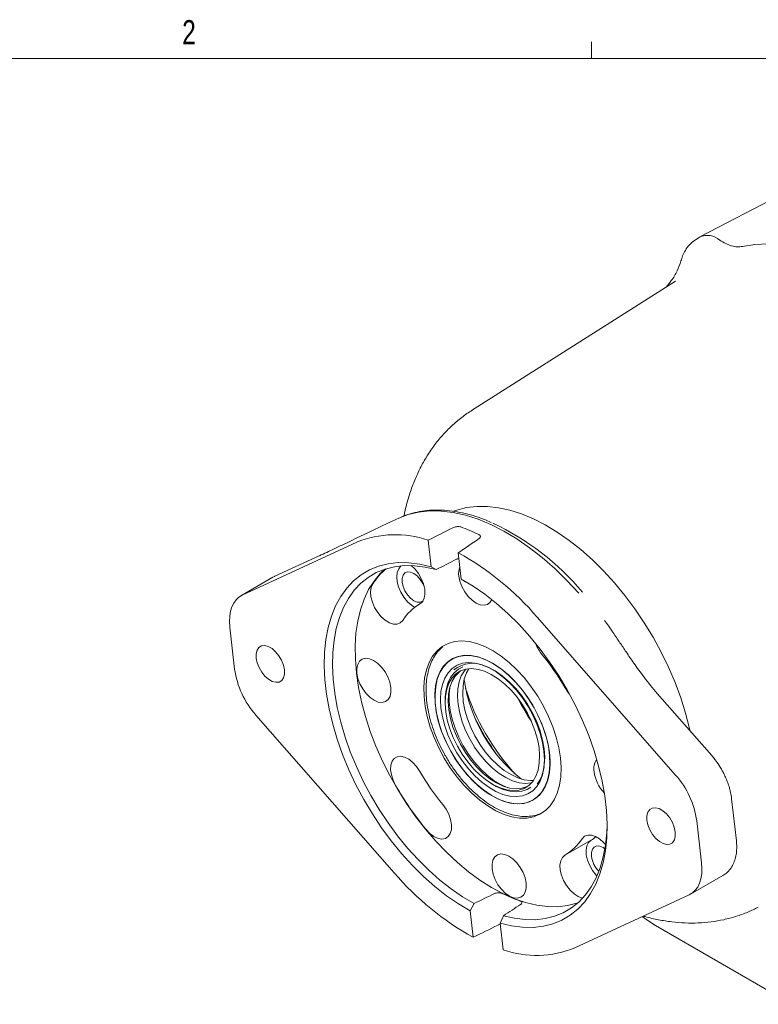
# Model space of a CAD drawing. Header units: inches. Extents: x 0.3 to 33.9, y 0.2 to 21.7.
# Tile 19 of 24: x 26.5 to 30.3, y 16.5 to 21.6. Entities that reach past the tile are written whole.
import ezdxf

# ---------------------------------------------------------------- set-up
doc = ezdxf.new("R2010")
doc.units = ezdxf.units.IN
doc.header["$MEASUREMENT"] = 0
doc.layers.add('SLD-0', color=7, linetype='Continuous', lineweight=15)
doc.styles.add('SLDTEXTSTYLE0', font='TXT', dxfattribs={"width": 0.75})

msp = doc.modelspace()

# ---------------------------------------------------------------- linework, layer by layer
at = {"color": 7, "linetype": 'Continuous', "lineweight": 15}
for p, q in [((30.77837, 20.91952), (29.95848, 20.49184)), ((29.95402, 20.48927), (29.93081, 20.47451)), ((29.83078, 20.2632), (28.7796, 19.59488)), ((29.83078, 20.2632), (29.82759, 20.26115)), ((28.41328, 19.04437), (28.40434, 19.04026)), ((27.59818, 18.64399), (28.18785, 18.91628)), ((28.55593, 18.92652), (28.57142, 18.78998)), ((27.99887, 18.84835), (27.76677, 18.74117)), ((28.72646, 18.72558), (28.71097, 18.86211)), ((28.40496, 18.7796), (28.41579, 18.79509)), ((28.59741, 18.7756), (28.57142, 18.78998)), ((27.75679, 18.736), (27.59062, 18.64007)), ((27.75679, 18.736), (27.76435, 18.73992)), ((27.76677, 18.74117), (27.76435, 18.73992)), ((28.72646, 18.72558), (28.74877, 18.71272)), ((28.74877, 18.71272), (28.76031, 18.70636)), ((29.11789, 18.52992), (29.83072, 17.71655)), ((27.55908, 18.26271), (27.53454, 18.47903)), ((28.67857, 18.31382), (28.67803, 18.31351)), ((28.99965, 18.20333), (28.99937, 18.20362)), ((30.01678, 17.81717), (29.73659, 18.13688)), ((28.64326, 18.09418), (28.64348, 18.08404)), ((28.38112, 17.21257), (27.66829, 18.02595)), ((29.16229, 17.92141), (29.16218, 17.92179)), ((28.88076, 17.67301), (28.88943, 17.66775)), ((29.09675, 17.58818), (29.0973, 17.5885)), ((30.14385, 17.37755), (30.11931, 17.59387)), ((29.93993, 17.47978), (29.96447, 17.26346)), ((29.39536, 17.38097), (29.26101, 17.30341)), ((29.90839, 17.10242), (30.07456, 17.19835)), ((28.77255, 17.01692), (28.79267, 17.05426)), ((29.90083, 17.0985), (29.31116, 16.82621)), ((28.77255, 17.01692), (28.78804, 16.88038)), ((28.94403, 16.99139), (28.92759, 16.95251)), ((28.94308, 16.81597), (28.92759, 16.95251)), ((29.72782, 16.9402), (31.00833, 16.20098))]:
    msp.add_line(p, q, dxfattribs=at)
at = {"color": 7, "linetype": 'Continuous', "lineweight": 15, "flags": 128}
for points in [[(31.4027, 19.73271), (31.33786, 19.81747), (31.27029, 19.89842), (31.20033, 19.97516), (31.12833, 20.04729), (31.05464, 20.11447), (30.97964, 20.17635), (30.90368, 20.23264), (30.82716, 20.28306), (30.75045, 20.32734), (30.67392, 20.36528), (30.59797, 20.39669), (30.52296, 20.4214), (30.44928, 20.4393), (30.37728, 20.4503), (30.30732, 20.45434), (30.23975, 20.4514), (30.1749, 20.4415)], [(29.90649, 17.94173), (29.90325, 17.95597), (29.88271, 18.03477), (29.85756, 18.1141), (29.82798, 18.19344), (29.79416, 18.27228), (29.75631, 18.3501), (29.71469, 18.42641), (29.66956, 18.50071), (29.62121, 18.57251), (29.56996, 18.64136), (29.51614, 18.7068), (29.4601, 18.7684), (29.40221, 18.82578), (29.34283, 18.87856), (29.28236, 18.92639), (29.22118, 18.96896), (29.15969, 19.00601), (29.0983, 19.03729), (29.03739, 19.06259), (28.97737, 19.08175), (28.91863, 19.09465), (28.86153, 19.10121), (28.80647, 19.10137), (28.75378, 19.09515), (28.70382, 19.08258), (28.6868, 19.0766)], [(28.40158, 19.03966), (28.45267, 19.05918), (28.50696, 19.07203), (28.56411, 19.07814), (28.62375, 19.07747), (28.68552, 19.07002), (28.74902, 19.05585), (28.81387, 19.03503), (28.87965, 19.0077), (28.94595, 18.97404), (29.01236, 18.93424), (29.07847, 18.88857), (29.14385, 18.8373), (29.2081, 18.78076), (29.27082, 18.7193), (29.33162, 18.65331)], [(28.57142, 18.78998), (28.51304, 18.80366), (28.4563, 18.81083), (28.40162, 18.81143), (28.34936, 18.80547), (28.2999, 18.79297), (28.25359, 18.77404), (28.21073, 18.7488), (28.17164, 18.71743), (28.13659, 18.68015), (28.10582, 18.63721), (28.07955, 18.58893), (28.05796, 18.53563), (28.0412, 18.47769), (28.02939, 18.41551), (28.02261, 18.34953), (28.0209, 18.2802), (28.02429, 18.20803), (28.03275, 18.13349), (28.04621, 18.05713), (28.06458, 17.97947), (28.08775, 17.90105), (28.11553, 17.82242), (28.14774, 17.74413), (28.18416, 17.66674), (28.22453, 17.59077), (28.26857, 17.51676), (28.31596, 17.44522), (28.36639, 17.37667), (28.41949, 17.31157), (28.47489, 17.25037), (28.53222, 17.19352), (28.59106, 17.1414), (28.65101, 17.09438), (28.71165, 17.05279), (28.77255, 17.01692)], [(28.79267, 17.05426), (28.73357, 17.08912), (28.67472, 17.12952), (28.61654, 17.17518), (28.55944, 17.22579), (28.50382, 17.28099), (28.45006, 17.3404), (28.39853, 17.40359), (28.34961, 17.47014), (28.30362, 17.53957), (28.2609, 17.6114), (28.22173, 17.68513), (28.1864, 17.76025), (28.15515, 17.83623), (28.12819, 17.91254), (28.10572, 17.98864), (28.08789, 18.06401), (28.07482, 18.13812), (28.06662, 18.21045), (28.06333, 18.2805), (28.06498, 18.34778), (28.07155, 18.41182), (28.08301, 18.47217), (28.09926, 18.52841), (28.12021, 18.58015), (28.14569, 18.62702), (28.17554, 18.66871), (28.20954, 18.70491), (28.24746, 18.73538), (28.28903, 18.7599), (28.33397, 18.77831), (28.38195, 18.79046), (28.43265, 18.79629), (28.48571, 18.79575), (28.54075, 18.78883), (28.59741, 18.7756)], [(28.48728, 18.58066), (28.46957, 18.59178), (28.449, 18.61009), (28.43037, 18.63278), (28.41475, 18.65854), (28.40306, 18.68586), (28.39597, 18.71315), (28.39389, 18.73884), (28.39695, 18.76143), (28.40496, 18.7796)], [(28.46865, 18.79661), (28.4876, 18.77865), (28.50584, 18.75538), (28.5209, 18.72928), (28.53191, 18.70186), (28.53825, 18.67471), (28.53952, 18.64941), (28.53568, 18.62743), (28.52692, 18.61005), (28.51378, 18.59828)], [(28.33226, 18.77774), (28.30944, 18.75565), (28.27733, 18.71669), (28.24949, 18.67236), (28.22613, 18.62296), (28.20741, 18.56886), (28.19346, 18.51042), (28.18437, 18.44805), (28.18022, 18.3822), (28.18102, 18.31332), (28.18678, 18.24189)], [(28.42203, 18.71048), (28.42209, 18.73043), (28.42703, 18.74674), (28.43644, 18.75809), (28.44956, 18.76355), (28.46533, 18.76268), (28.48247, 18.75556), (28.49959, 18.74276), (28.51531, 18.72532), (28.52835, 18.70465), (28.53572, 18.68806)], [(28.88388, 18.62069), (28.87541, 18.60688), (28.86157, 18.59615), (28.84426, 18.59179), (28.82448, 18.59406), (28.80338, 18.60283), (28.78218, 18.61758), (28.76212, 18.63746), (28.74437, 18.66131), (28.72995, 18.68775), (28.7197, 18.71524), (28.71422, 18.74218)], [(28.42519, 18.51377), (28.41269, 18.50107), (28.39641, 18.49458), (28.37732, 18.49467), (28.35652, 18.50135), (28.33522, 18.51422), (28.31465, 18.53253), (28.29602, 18.55522), (28.2804, 18.58098), (28.26871, 18.6083), (28.26162, 18.6356), (28.25954, 18.66128), (28.2626, 18.68387), (28.27061, 18.70204)], [(28.5297, 18.61415), (28.52807, 18.61284), (28.51495, 18.60738), (28.49918, 18.60824), (28.48204, 18.61537), (28.46491, 18.62817), (28.4492, 18.64561), (28.43615, 18.66628), (28.42685, 18.6885), (28.42203, 18.71048)], [(28.92759, 16.95251), (28.98598, 16.93883), (29.04271, 16.93166), (29.0974, 16.93106), (29.14965, 16.93703), (29.19911, 16.94952), (29.24543, 16.96845), (29.28828, 16.99369), (29.32737, 17.02506), (29.36242, 17.06235), (29.39319, 17.10528), (29.41946, 17.15357), (29.44106, 17.20687), (29.45782, 17.26481), (29.46963, 17.32699), (29.47641, 17.39297), (29.47811, 17.46229), (29.47472, 17.53447), (29.46627, 17.609), (29.45281, 17.68536), (29.43443, 17.76303), (29.41127, 17.84145), (29.38348, 17.92007), (29.35127, 17.99836), (29.31485, 18.07576), (29.27448, 18.15173), (29.23045, 18.22574), (29.18305, 18.29727), (29.13263, 18.36583), (29.07953, 18.43093), (29.02412, 18.49212), (28.9668, 18.54897), (28.90795, 18.60109), (28.848, 18.64811), (28.78736, 18.6897), (28.72646, 18.72558)], [(27.53454, 18.47903), (27.53265, 18.50795), (27.53371, 18.53523), (27.53771, 18.56045), (27.54459, 18.58324), (27.55423, 18.60327), (27.56651, 18.62023), (27.58123, 18.63387), (27.59818, 18.64399)], [(27.81588, 18.25909), (27.81605, 18.23678), (27.81122, 18.21805), (27.80174, 18.20419), (27.78825, 18.19613), (27.77166, 18.19444), (27.75312, 18.19921), (27.73387, 18.21013), (27.71524, 18.22646), (27.6985, 18.24708), (27.68478, 18.27058), (27.67502, 18.29536), (27.66988, 18.31975), (27.66972, 18.34206), (27.67454, 18.36079), (27.68403, 18.37465), (27.69752, 18.3827), (27.7141, 18.3844), (27.73265, 18.37963), (27.75189, 18.3687), (27.77052, 18.35238), (27.78727, 18.33176), (27.80099, 18.30826), (27.81075, 18.28347), (27.81588, 18.25909)], [(29.2377, 17.80532), (29.24105, 17.75515), (29.23943, 17.70772), (29.23287, 17.6637), (29.22147, 17.62372), (29.20537, 17.58833), (29.18481, 17.55803), (29.16007, 17.53324), (29.13151, 17.51431), (29.09952, 17.50151), (29.06455, 17.49502), (29.0271, 17.49493), (28.98768, 17.50124), (28.94686, 17.51386), (28.9052, 17.53261), (28.86329, 17.55724), (28.82172, 17.58739), (28.78107, 17.62264), (28.74191, 17.6625), (28.7048, 17.70641), (28.67025, 17.75375), (28.63875, 17.80385), (28.61074, 17.85602), (28.58661, 17.90952), (28.5667, 17.9636), (28.5513, 18.01751), (28.54061, 18.07047), (28.53479, 18.12176), (28.53393, 18.17065), (28.53802, 18.21645), (28.54702, 18.25852), (28.56079, 18.29627), (28.57915, 18.32918), (28.60184, 18.35677), (28.62854, 18.37867), (28.65887, 18.39456), (28.69241, 18.40422), (28.72868, 18.40752), (28.76719, 18.40441), (28.80738, 18.39492), (28.84869, 18.37921), (28.89055, 18.35748), (28.93236, 18.33005), (28.97354, 18.29729), (29.01352, 18.25966), (29.05172, 18.21771), (29.08761, 18.172), (29.1207, 18.1232), (29.15051, 18.07197), (29.17662, 18.01904), (29.19868, 17.96515), (29.21636, 17.91107), (29.22943, 17.85754), (29.2377, 17.80532)], [(28.63412, 18.27577), (28.65599, 18.29907), (28.68166, 18.31667), (28.7107, 18.32825), (28.74265, 18.33364), (28.77698, 18.33274), (28.81312, 18.32557), (28.85047, 18.31225), (28.88844, 18.29299), (28.92638, 18.26812), (28.96369, 18.23803), (28.99974, 18.20323), (29.03395, 18.16429), (29.06576, 18.12184), (29.09463, 18.07658), (29.1201, 18.02926), (29.14175, 17.98066), (29.15922, 17.93156), (29.17223, 17.88278), (29.18057, 17.83511), (29.18408, 17.78935), (29.18273, 17.74624), (29.17653, 17.70649), (29.16558, 17.67075), (29.15006, 17.63961), (29.13023, 17.61358), (29.10641, 17.59309), (29.079, 17.57847), (29.04844, 17.56997), (29.01523, 17.56772), (28.97993, 17.57176), (28.94311, 17.58203), (28.90537, 17.59835), (28.86733, 17.62046), (28.82963, 17.648), (28.79287, 17.68051), (28.75767, 17.71745), (28.7246, 17.75823), (28.6942, 17.80217), (28.66697, 17.84856), (28.64336, 17.89662), (28.62376, 17.94558), (28.60848, 17.99462), (28.59779, 18.04294), (28.59185, 18.08975), (28.59077, 18.13427), (28.59455, 18.17579), (28.60315, 18.21361), (28.61641, 18.24712), (28.63412, 18.27577)], [(29.14006, 17.6267), (29.15805, 17.65592), (29.17141, 17.69019), (29.17991, 17.72892), (29.18341, 17.77145), (29.18184, 17.81705), (29.17523, 17.86493), (29.16369, 17.91429), (29.14743, 17.96427), (29.12672, 18.01402), (29.10192, 18.06269), (29.07344, 18.10945), (29.04178, 18.15349), (29.00748, 18.19407), (28.97112, 18.23048), (28.93334, 18.26211), (28.89476, 18.28842), (28.85606, 18.30895), (28.8179, 18.32335), (28.78092, 18.33137), (28.74577, 18.33289), (28.71304, 18.32787), (28.68329, 18.3164), (28.65704, 18.29867), (28.63472, 18.27499), (28.61673, 18.24577), (28.60337, 18.2115), (28.59487, 18.17277), (28.59138, 18.13024), (28.59295, 18.08464), (28.59956, 18.03676), (28.61109, 17.9874), (28.62735, 17.93742), (28.64806, 17.88767), (28.67287, 17.839), (28.70134, 17.79224), (28.733, 17.7482), (28.7673, 17.70762), (28.80366, 17.67121), (28.84145, 17.63958), (28.88002, 17.61327), (28.91872, 17.59275), (28.95689, 17.57835), (28.99386, 17.57032), (29.02902, 17.5688), (29.06175, 17.57382), (29.0915, 17.5853), (29.11775, 17.60302), (29.14006, 17.6267)], [(28.99965, 18.20333), (28.97167, 18.2308), (28.93388, 18.26243), (28.8953, 18.28873), (28.8566, 18.30926), (28.81844, 18.32366), (28.78146, 18.33169), (28.74631, 18.3332), (28.71358, 18.32818), (28.68383, 18.31671), (28.67857, 18.31382)], [(28.18888, 18.24102), (28.18849, 18.26585), (28.19321, 18.28712), (28.20276, 18.3036), (28.21659, 18.31433), (28.2339, 18.31869), (28.25368, 18.31642), (28.27479, 18.30765), (28.29598, 18.2929), (28.31604, 18.27302), (28.3338, 18.24917), (28.34822, 18.22273), (28.35847, 18.19524), (28.36395, 18.1683), (28.36434, 18.14347), (28.35962, 18.1222), (28.35007, 18.10572), (28.33624, 18.09499), (28.31893, 18.09063), (28.29915, 18.0929), (28.27804, 18.10167), (28.25685, 18.11642), (28.23679, 18.1363), (28.21903, 18.16015), (28.20461, 18.18659), (28.19436, 18.21408), (28.18888, 18.24102)], [(29.1159, 17.6577), (29.13278, 17.68539), (29.14509, 17.71802), (29.1526, 17.75499), (29.15518, 17.7956), (29.15276, 17.83911), (29.1454, 17.8847), (29.13323, 17.93152), (29.11649, 17.9787), (29.09547, 18.02536), (29.07058, 18.07064), (29.04228, 18.11368), (29.0111, 18.15369), (28.9776, 18.18992), (28.94243, 18.2217), (28.90623, 18.24843), (28.86969, 18.26962), (28.83347, 18.28487), (28.79825, 18.2939), (28.7647, 18.29654), (28.73343, 18.29273), (28.70503, 18.28256), (28.68003, 18.26621), (28.65889, 18.24399), (28.642, 18.2163), (28.62969, 18.18367), (28.62218, 18.14671), (28.61961, 18.10609), (28.62203, 18.06258), (28.62939, 18.01699), (28.64155, 17.97017), (28.6583, 17.92299), (28.67931, 17.87633), (28.7042, 17.83106), (28.7325, 17.78801), (28.76369, 17.748), (28.79718, 17.71177), (28.83235, 17.67999), (28.86855, 17.65326), (28.9051, 17.63207), (28.94132, 17.61682), (28.97653, 17.60779), (29.01009, 17.60516), (29.04135, 17.60896), (29.06975, 17.61913), (29.09476, 17.63548), (29.1159, 17.6577)], [(28.73535, 18.27381), (28.71236, 18.26232), (28.68997, 18.24379), (28.67158, 18.21966), (28.65757, 18.1904), (28.64819, 18.15656), (28.64363, 18.11882), (28.64326, 18.09418)], [(29.15392, 17.7652), (29.15418, 17.76729), (29.15635, 17.80799), (29.15345, 17.85155), (29.14553, 17.89714), (29.13274, 17.94386), (29.11533, 17.99081), (29.09365, 18.03708), (29.06811, 18.08176), (29.03921, 18.12398), (29.00752, 18.16292), (28.97364, 18.19783), (28.93824, 18.22802), (28.90202, 18.25291), (28.86566, 18.27201), (28.85991, 18.27449)], [(28.18678, 18.24189), (28.19746, 18.16843), (28.21297, 18.09344), (28.23322, 18.01745), (28.25805, 17.94099), (28.2873, 17.86461), (28.32075, 17.78882), (28.35819, 17.71418), (28.39933, 17.64119), (28.4439, 17.57038), (28.49157, 17.50223), (28.54203, 17.43723), (28.59491, 17.37583), (28.64983, 17.31847), (28.70643, 17.26554), (28.76429, 17.21742), (28.82302, 17.17445), (28.8822, 17.13692), (28.94141, 17.1051), (29.00025, 17.07921), (29.0583, 17.05943), (29.11514, 17.04591), (29.17039, 17.03874), (29.22365, 17.03796), (29.27456, 17.04359), (29.32275, 17.05558), (29.32585, 17.0566)], [(29.09485, 17.68396), (29.11081, 17.7104), (29.12221, 17.74173), (29.12883, 17.77731), (29.13052, 17.81642), (29.12725, 17.85826), (29.1191, 17.90198), (29.10621, 17.94669), (29.08887, 17.99148), (29.06741, 18.03544), (29.04229, 18.07768), (29.014, 18.11732), (28.98312, 18.15357), (28.95029, 18.1857), (28.91617, 18.21303), (28.88146, 18.23502), (28.84686, 18.25123), (28.81307, 18.26131), (28.7808, 18.26507), (28.75068, 18.26243), (28.72334, 18.25344), (28.69932, 18.23828), (28.67913, 18.21727), (28.66317, 18.19083), (28.65177, 18.1595), (28.64516, 18.12392), (28.64346, 18.08481), (28.64673, 18.04297), (28.65489, 17.99925), (28.66777, 17.95454), (28.68511, 17.90975), (28.70657, 17.86579), (28.7317, 17.82355), (28.75998, 17.78391), (28.79086, 17.74765), (28.82369, 17.71553), (28.85781, 17.6882), (28.89252, 17.66621), (28.92712, 17.65), (28.96091, 17.63992), (28.99319, 17.63616), (29.02331, 17.6388), (29.05065, 17.64779), (29.07466, 17.66295), (29.09485, 17.68396)], [(28.72305, 18.2533), (28.71553, 18.24764), (28.69534, 18.22663), (28.67938, 18.20019), (28.66797, 18.16886), (28.66136, 18.13328), (28.65967, 18.09417), (28.66293, 18.05232), (28.67109, 18.0086), (28.68397, 17.96389), (28.70132, 17.9191), (28.72277, 17.87514), (28.7479, 17.83291), (28.77619, 17.79326), (28.80706, 17.75701), (28.83989, 17.72489), (28.87401, 17.69755), (28.90873, 17.67556), (28.94333, 17.65936), (28.97711, 17.64927), (29.00939, 17.64551), (29.03951, 17.64816), (29.06685, 17.65715), (29.06713, 17.65728)], [(28.74961, 18.26221), (28.74289, 18.25408), (28.72693, 18.22764), (28.71553, 18.19631), (28.70891, 18.16073), (28.70722, 18.12162), (28.71049, 18.07978), (28.71864, 18.03605), (28.73152, 17.99134), (28.74887, 17.94655), (28.77032, 17.90259), (28.79545, 17.86036), (28.82374, 17.82071), (28.85461, 17.78446), (28.88744, 17.75234), (28.92156, 17.725), (28.95628, 17.70301), (28.99088, 17.68681), (29.02466, 17.67672), (29.05694, 17.67296), (29.08706, 17.67561), (29.08812, 17.67583)], [(28.76613, 18.26461), (28.75378, 18.24314), (28.74237, 18.21181), (28.73576, 18.17623), (28.73407, 18.13712), (28.73733, 18.09527), (28.74549, 18.05155), (28.75837, 18.00684), (28.77572, 17.96205), (28.79717, 17.91809), (28.8223, 17.87586), (28.85059, 17.83621), (28.88146, 17.79996), (28.91429, 17.76784), (28.94841, 17.7405), (28.98313, 17.71851), (29.01773, 17.70231), (29.05151, 17.69222), (29.08379, 17.68846), (29.09846, 17.68893)], [(28.66724, 18.16605), (28.66384, 18.13455), (28.6642, 18.0931), (28.66952, 18.04923), (28.67971, 18.00382), (28.69457, 17.95773), (28.7138, 17.91186), (28.73703, 17.86712), (28.76382, 17.82436), (28.79363, 17.78443), (28.82589, 17.7481), (28.85997, 17.71607), (28.89521, 17.68897), (28.93092, 17.66733), (28.96366, 17.65258)], [(29.28439, 18.13389), (29.27805, 18.14158), (29.26128, 18.16644)], [(29.08611, 17.99768), (29.05554, 18.04785), (29.02733, 18.09951)], [(29.14061, 17.62701), (29.1586, 17.65624), (29.17196, 17.69051), (29.18045, 17.72924), (29.18395, 17.77176), (29.18238, 17.81736), (29.17577, 17.86525), (29.16424, 17.9146), (29.16218, 17.92179)], [(28.38846, 17.66314), (28.37533, 17.6901), (28.36659, 17.71758), (28.36276, 17.744), (28.36405, 17.76782), (28.3704, 17.78764), (28.38143, 17.80233), (28.3965, 17.81102), (28.41474, 17.81321), (28.43508, 17.80878), (28.45635, 17.79797), (28.47731, 17.78143), (28.49674, 17.76011), (28.51351, 17.73525)], [(28.88943, 17.66775), (28.90724, 17.65767), (28.94227, 17.64211), (28.97639, 17.63266), (29.00895, 17.62949), (29.0393, 17.63268), (29.06687, 17.64215), (29.08555, 17.6534)], [(29.0973, 17.5885), (29.11829, 17.60334), (29.14061, 17.62701)], [(28.63097, 17.56514), (28.64822, 17.54074), (28.66198, 17.51401), (28.67144, 17.4865), (28.67606, 17.45981), (28.67557, 17.4355), (28.66999, 17.41497), (28.65965, 17.39942), (28.64516, 17.38976), (28.62735, 17.38653), (28.60725, 17.38994), (28.58605, 17.39979), (28.56496, 17.41549), (28.54522, 17.43615)], [(29.82913, 17.42275), (29.82929, 17.40043), (29.82447, 17.38171), (29.81499, 17.36784), (29.80149, 17.35979), (29.78491, 17.35809), (29.76636, 17.36287), (29.74712, 17.37379), (29.72849, 17.39012), (29.71175, 17.41073), (29.69803, 17.43423), (29.68827, 17.45902), (29.68313, 17.4834), (29.68297, 17.50571), (29.68779, 17.52444), (29.69728, 17.5383), (29.71077, 17.54636), (29.72735, 17.54806), (29.7459, 17.54328), (29.76514, 17.53236), (29.78377, 17.51603), (29.80052, 17.49542), (29.81424, 17.47191), (29.824, 17.44713), (29.82913, 17.42275)], [(29.47809, 17.4621), (29.47646, 17.4192), (29.46989, 17.35517), (29.45843, 17.29482), (29.44218, 17.23858), (29.42123, 17.18684), (29.39575, 17.13996), (29.3659, 17.09828), (29.3319, 17.06207), (29.29398, 17.03161), (29.25241, 17.00708), (29.20747, 16.98868), (29.15949, 16.97652), (29.10879, 16.97069), (29.05573, 16.97124), (29.00069, 16.97815), (28.94403, 16.99139)], [(29.34959, 17.38792), (29.3621, 17.40062), (29.37837, 17.40711), (29.39746, 17.40702), (29.41826, 17.40034), (29.43957, 17.38748), (29.46013, 17.36916), (29.47025, 17.35769)], [(29.42557, 17.19631), (29.42153, 17.20061), (29.4033, 17.22387), (29.38824, 17.24997), (29.37722, 17.27739), (29.37089, 17.30454), (29.36961, 17.32984), (29.37346, 17.35182), (29.38221, 17.3692), (29.39536, 17.38097)], [(28.8855, 17.23223), (28.88511, 17.25706), (28.88983, 17.27833), (28.89938, 17.29481), (28.91321, 17.30554), (28.93052, 17.3099), (28.9503, 17.30763), (28.97141, 17.29886), (28.9926, 17.28411), (29.01266, 17.26423), (29.03042, 17.24038), (29.04484, 17.21394), (29.05509, 17.18645), (29.06057, 17.15951), (29.06096, 17.13468), (29.05624, 17.11341), (29.04669, 17.09693), (29.03286, 17.0862), (29.01555, 17.08184), (28.99577, 17.08411), (28.97467, 17.09288), (28.95347, 17.10763), (28.93341, 17.12751), (28.91565, 17.15136), (28.90123, 17.1778), (28.89098, 17.20529), (28.8855, 17.23223)], [(29.39761, 17.29772), (29.39767, 17.31768), (29.40261, 17.33399), (29.41202, 17.34533), (29.42514, 17.35079), (29.44091, 17.34993), (29.45805, 17.34281), (29.46699, 17.33684)], [(29.35185, 17.0821), (29.34975, 17.08253), (29.32879, 17.0902), (29.30752, 17.10398), (29.28718, 17.12305), (29.26895, 17.14631), (29.25389, 17.17241), (29.24287, 17.19983), (29.23654, 17.22698), (29.23526, 17.25228), (29.23911, 17.27426), (29.24786, 17.29164), (29.26101, 17.30341)], [(29.96447, 17.26346), (29.96636, 17.23454), (29.9653, 17.20727), (29.9613, 17.18204), (29.95443, 17.15925), (29.94478, 17.13922), (29.9325, 17.12226), (29.91778, 17.10862), (29.90083, 17.0985)], [(29.65943, 16.98703), (29.68258, 16.96932), (29.72782, 16.9402)]]:
    msp.add_lwpolyline(points, dxfattribs=at)
at = {"color": 7, "linetype": 'Continuous', "lineweight": 15}
for centre, radius, start, end in [((29.995, 20.40391), 0.09468, 47.78151, 115.64615), ((28.42672, 18.14963), 0.89655, 64.22842, 70.65361), ((28.31306, 17.79196), 1.35212, 39.85115, 64.76396), ((28.38527, 18.44055), 0.51507, 70.64936, 112.53671), ((28.01049, 17.58871), 1.45335, 40.3622, 61.18543), ((28.57876, 18.49948), 0.36876, 130.45758, 146.6819), ((28.80563, 18.7568), 0.09258, 159.06784, 189.08346), ((28.64841, 18.36847), 0.26634, 120.3636, 146.9385), ((29.30877, 18.47153), 0.21315, 201.26411, 219.29324), ((28.16513, 17.53511), 1.26496, 29.9402, 39.31402), ((28.78594, 18.13732), 0.1554, 63.44752, 128.48633), ((28.00645, 18.3255), 0.45176, 187.98943, 221.5354), ((29.5324, 18.3232), 0.7993, 188.27677, 231.71785), ((29.88617, 18.52743), 1.19416, 197.66983, 222.3248), ((30.11409, 18.659), 1.2241, 206.73087, 213.26375), ((29.91083, 18.54166), 1.23296, 204.54061, 215.45402), ((29.48586, 17.74954), 0.07674, 142.32652, 192.14583), ((29.60965, 18.36658), 1.26496, 209.9402, 219.31402), ((28.95888, 17.78395), 0.1958, 324.40996, 353.0843), ((29.61027, 17.76123), 0.20137, 187.94633, 223.50375), ((29.49256, 17.41699), 0.45176, 7.98943, 41.5354), ((29.85121, 18.50563), 1.68802, 209.9402, 219.31402), ((29.12638, 17.53322), 0.26634, 300.3636, 326.9385), ((29.27007, 17.59813), 0.25071, 299.98207, 307.25889), ((29.53565, 17.31727), 0.13941, 188.05987, 224.08493), ((29.48852, 18.15379), 1.45335, 220.3622, 241.18543), ((29.27362, 17.78248), 0.75531, 243.62685, 251.25518), ((29.11375, 17.30194), 0.51507, 250.64936, 292.53671)]:
    msp.add_arc(centre, radius, start, end, dxfattribs=at)
for major_axis, ratio, start_param, end_param in [((10.42082, 5.22416), 0.0833209, 1.6212799, 1.6335836), ((8.75181, 5.92664), 0.0867683, 1.6064551, 1.6187588), ((8.77981, 4.4015), 0.0833209, 1.6364726, 1.6484597), ((8.77981, 4.4015), 0.0833209, 4.5735854, 4.5855725), ((7.37363, 4.99335), 0.0867683, 4.5587606, 4.5707476), ((10.42082, 5.22416), 0.0833209, 4.5884615, 4.6007652)]:
    msp.add_ellipse((29.64422, 18.38775), major_axis=major_axis, ratio=ratio, start_param=start_param, end_param=end_param, dxfattribs=at)
for points, knots in [([(29.93084, 20.47455), (29.92095, 20.46706), (29.90217, 20.45283), (29.88147, 20.42336), (29.86675, 20.39369), (29.86114, 20.37504), (29.85857, 20.36647)], [0, 0, 0, 0, 0.2998545, 0.5689104, 0.8019891, 1, 1, 1, 1]), ([(30.1749, 20.4415), (30.16618, 20.44038), (30.14873, 20.43813), (30.11958, 20.44353), (30.08927, 20.45477), (30.06883, 20.46761), (30.05862, 20.47403)], [0, 0, 0, 0, 0.2500123, 0.5000087, 0.7500009, 1, 1, 1, 1]), ([(29.85857, 20.36647), (29.85282, 20.34944), (29.84067, 20.31345), (29.81311, 20.26851), (29.79117, 20.2429), (29.78199, 20.23218)], [0, 0, 0, 0, 0.3432361, 0.725154, 1, 1, 1, 1]), ([(28.78039, 19.59483), (28.77687, 19.59277), (28.75422, 19.57952), (28.71541, 19.54972), (28.66447, 19.50519), (28.6173, 19.45453), (28.57384, 19.39835), (28.53593, 19.33865), (28.50349, 19.27628), (28.47619, 19.21211), (28.45362, 19.14418), (28.43893, 19.09073), (28.43331, 19.05936), (28.43208, 19.05247)], [0, 0, 0, 0, 0.0187566, 0.1206617, 0.2240869, 0.3295575, 0.4376105, 0.5487704, 0.6513761, 0.7558157, 0.8619927, 0.9696821, 1, 1, 1, 1]), ([(27.99613, 18.84695), (28.02095, 18.85854), (28.07107, 18.88194), (28.15673, 18.92306), (28.24319, 18.9647), (28.32759, 19.00516), (28.37679, 19.0281), (28.40158, 19.03966)], [0, 0, 0, 0, 0.1977234, 0.3991323, 0.6061773, 0.8016078, 1, 1, 1, 1]), ([(28.88081, 19.01908), (28.86779, 19.02468), (28.83648, 19.03814), (28.78718, 19.05447), (28.73307, 19.06864), (28.67954, 19.07808), (28.62678, 19.08286), (28.57501, 19.08275), (28.52436, 19.07776), (28.47526, 19.06726), (28.43804, 19.05611), (28.41819, 19.0467), (28.41328, 19.04437)], [0, 0, 0, 0, 0.0775209, 0.1864202, 0.2956801, 0.4053188, 0.5153836, 0.6259623, 0.7372018, 0.84933, 0.9626756, 1, 1, 1, 1]), ([(28.68364, 18.9913), (28.68642, 18.99252), (28.69198, 18.99496), (28.70208, 18.9971), (28.71206, 18.99773), (28.71933, 18.99692), (28.72275, 18.99586), (28.72373, 18.99555)], [0, 0, 0, 0, 0.2266707, 0.4533245, 0.6804245, 0.9081121, 1, 1, 1, 1]), ([(28.81653, 18.957), (28.81868, 18.95571), (28.82298, 18.95314), (28.82567, 18.94786), (28.82508, 18.94232), (28.82196, 18.93806), (28.8191, 18.93595), (28.81829, 18.93536)], [0, 0, 0, 0, 0.2278435, 0.4556846, 0.6835238, 0.9109292, 1, 1, 1, 1]), ([(28.71424, 18.83326), (28.7111, 18.83236), (28.70672, 18.83111), (28.7031, 18.82935), (28.70206, 18.82885)], [0, 0, 0, 0, 0.7153947, 1, 1, 1, 1]), ([(29.73658, 18.13687), (29.71332, 18.16476), (29.67077, 18.21579), (29.61903, 18.28836), (29.57828, 18.34787), (29.54243, 18.40114), (29.50603, 18.45548), (29.47925, 18.49357), (29.46487, 18.51401)], [0, 0, 0, 0, 0.23105313, 0.42278976, 0.57384018, 0.69653224, 0.83709936, 1, 1, 1, 1]), ([(28.63132, 18.37793), (28.62432, 18.37184), (28.61322, 18.36217), (28.59956, 18.34532), (28.5856, 18.32521), (28.5708, 18.29679), (28.55774, 18.25952), (28.54909, 18.2185), (28.54497, 18.17419), (28.54545, 18.12722), (28.5505, 18.07821), (28.56001, 18.02784), (28.57383, 17.97672), (28.59175, 17.92548), (28.61355, 17.87472), (28.63893, 17.82505), (28.66759, 17.77707), (28.69919, 17.73136), (28.73335, 17.68846), (28.76969, 17.6489), (28.80778, 17.61318), (28.84721, 17.58173), (28.88755, 17.55498), (28.92837, 17.5333), (28.96918, 17.51706), (29.00947, 17.50658), (29.0487, 17.50201), (29.08608, 17.50379), (29.11688, 17.50973), (29.13388, 17.51739), (29.14017, 17.52023)], [0, 0, 0, 0, 0.029178, 0.0462877, 0.0668638, 0.1036976, 0.1409085, 0.1785989, 0.2166055, 0.2547668, 0.2929596, 0.3311189, 0.3692285, 0.4072899, 0.4453137, 0.4833143, 0.5213081, 0.5593109, 0.597336, 0.6354009, 0.6735232, 0.7117183, 0.7499962, 0.7883549, 0.8267661, 0.8651241, 0.9032736, 0.941011, 0.9781666, 1, 1, 1, 1]), ([(30.06651, 17.7475), (30.05919, 17.75945), (30.04889, 17.77627), (30.03189, 17.79926), (30.02253, 17.81032), (30.01678, 17.81713)], [0, 0, 0, 0, 0.4853266, 0.6832844, 1, 1, 1, 1]), ([(30.11924, 17.59387), (30.11922, 17.59428), (30.11856, 17.60508), (30.11422, 17.62636), (30.10677, 17.65597), (30.09779, 17.68206), (30.08776, 17.70642), (30.07754, 17.72781), (30.06976, 17.74171), (30.06651, 17.7475)], [0, 0, 0, 0, 0.0082037, 0.2170993, 0.4098783, 0.5792958, 0.7181491, 0.8825104, 1, 1, 1, 1]), ([(30.0741, 17.19856), (30.08064, 17.20261), (30.09557, 17.21185), (30.11361, 17.23207), (30.12849, 17.25684), (30.13867, 17.28427), (30.14455, 17.31427), (30.14654, 17.34546), (30.14468, 17.36708), (30.14378, 17.37755)], [0, 0, 0, 0, 0.12098014, 0.27615615, 0.41950691, 0.56636272, 0.71462459, 0.86173241, 1, 1, 1, 1]), ([(28.89757, 17.1054), (28.90036, 17.10652), (28.90594, 17.10877), (28.91613, 17.11004), (28.92623, 17.10957), (28.93362, 17.1078), (28.9371, 17.10623), (28.9381, 17.10578)], [0, 0, 0, 0, 0.226402, 0.4527802, 0.6797865, 0.9076213, 1, 1, 1, 1]), ([(29.0309, 17.06723), (29.03301, 17.06631), (29.03723, 17.06448), (29.03978, 17.06038), (29.03908, 17.05581), (29.0359, 17.05204), (29.03303, 17.05003), (29.03222, 17.04946)], [0, 0, 0, 0, 0.2280551, 0.4561071, 0.6841564, 0.9115931, 1, 1, 1, 1]), ([(29.66491, 16.98956), (29.66802, 16.98859), (29.69398, 16.98047), (29.74307, 16.96997), (29.81184, 16.95868), (29.88014, 16.95328), (29.94761, 16.95326), (30.01397, 16.95883), (30.07896, 16.96996), (30.14222, 16.98683), (30.20184, 17.00813), (30.23893, 17.02656), (30.25657, 17.03532)], [0, 0, 0, 0, 0.0154711, 0.129214, 0.2421885, 0.3542088, 0.4651999, 0.5752125, 0.68442, 0.7931009, 0.9016184, 1, 1, 1, 1]), ([(28.92825, 16.94671), (28.92509, 16.94604), (28.92067, 16.9451), (28.91704, 16.94343), (28.916, 16.94296)], [0, 0, 0, 0, 0.7133352, 1, 1, 1, 1])]:
    msp.add_open_spline(points, degree=3, knots=knots, dxfattribs=at)
at = {"layer": 'SLD-0'}
for p, q in [((29.39788, 21.4106), (29.39788, 21.4954)), ((0.52288, 21.4106), (33.52288, 21.4106))]:
    msp.add_line(p, q, dxfattribs=at)

# ---------------------------------------------------------------- texts
at = {"color": 7, "linetype": 'Continuous', "lineweight": 0, "insert": (27.28922, 21.60799), "char_height": 0.125, "attachment_point": 1, "style": 'SLDTEXTSTYLE0'}
msp.add_mtext('2', dxfattribs=at)

doc.saveas('drawing.dxf')
